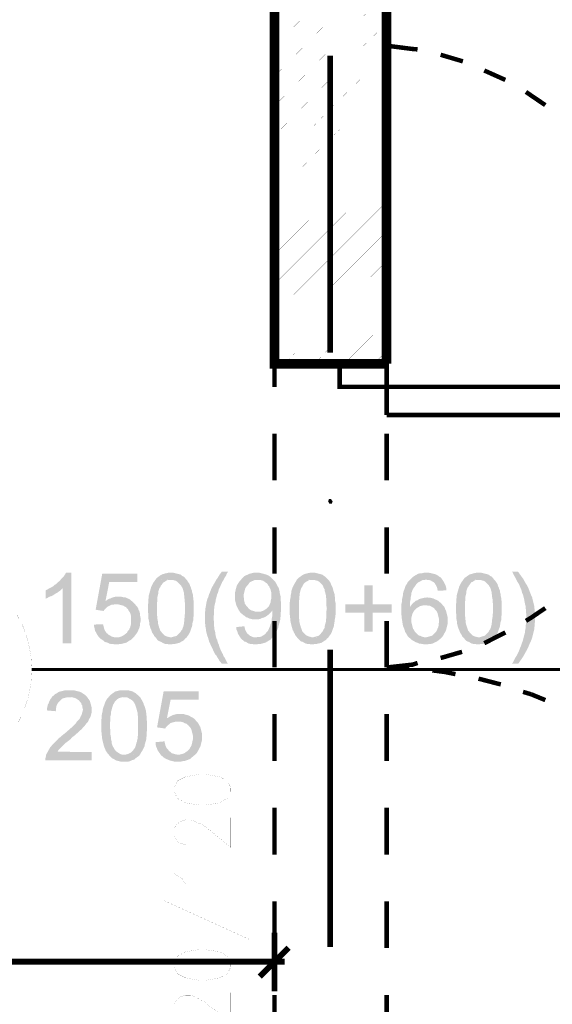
# Model space of a CAD drawing. Header units: millimetres. Extents: x -14047 to 49934, y -21523 to 14989.
# Tile 100 of 256: x 1142 to 1256, y 6544 to 6754. Entities that reach past the tile are written whole.
import ezdxf

# ---------------------------------------------------------------- set-up
doc = ezdxf.new("R2010")
doc.units = ezdxf.units.MM
doc.layers.add('H', color=7, linetype='Continuous')
doc.layers.add('P', color=7, linetype='Continuous')

msp = doc.modelspace()

# ---------------------------------------------------------------- hatches: boundary and pattern name
at = {"layer": 'H', "linetype": 'Continuous'}
for points in [[(1208.43, 6650.818), (1208.165, 6651.348), (1208.345, 6651.788), (1208.785, 6651.788), (1209.135, 6651.348), (1208.96, 6650.818)], [(1151.378, 6621.012), (1151.378, 6632.74), (1148.733, 6632.83), (1149.083, 6633.005), (1149.348, 6633.18), (1149.613, 6633.445), (1149.968, 6633.625), (1150.233, 6633.89), (1150.408, 6634.065), (1150.758, 6634.33), (1151.023, 6634.68), (1151.288, 6634.945), (1151.553, 6635.21), (1151.728, 6635.475), (1151.908, 6635.74), (1152.083, 6636.095), (1153.227, 6636.095), (1153.227, 6621.012)], [(1160.107, 6627.891), (1158.432, 6628.156), (1159.842, 6635.83), (1167.336, 6635.83), (1167.336, 6634.065), (1161.341, 6634.065), (1160.546, 6630.006), (1166.281, 6629.921), (1166.546, 6629.656), (1166.896, 6629.301), (1162.841, 6629.301), (1162.486, 6629.301), (1162.136, 6629.216), (1161.781, 6629.216), (1161.431, 6629.036), (1161.251, 6628.951), (1160.901, 6628.771), (1160.636, 6628.511), (1160.372, 6628.246), (1160.197, 6627.981)], [(1174.57, 6620.747), (1174.13, 6620.747), (1173.775, 6620.837), (1173.425, 6620.837), (1173.07, 6620.927), (1172.715, 6621.102), (1172.455, 6621.277), (1172.19, 6621.367), (1171.835, 6621.542), (1171.57, 6621.807), (1171.395, 6622.072), (1171.13, 6622.337), (1170.955, 6622.512), (1170.865, 6622.777), (1170.69, 6623.042), (1170.51, 6623.307), (1170.425, 6623.572), (1170.335, 6623.837), (1170.16, 6624.187), (1169.985, 6624.807), (1169.895, 6625.157), (1169.895, 6625.511), (1169.72, 6626.306), (1169.72, 6627.186), (1169.63, 6627.626), (1169.63, 6628.066), (1169.63, 6628.421), (1169.63, 6628.861), (1169.63, 6629.301), (1169.72, 6629.656), (1169.72, 6630.451), (1169.805, 6630.801), (1169.805, 6631.241), (1169.895, 6631.506), (1169.985, 6631.861), (1170.07, 6632.126), (1170.16, 6632.476), (1170.25, 6632.74), (1170.335, 6633.095), (1170.51, 6633.445), (1170.69, 6633.8), (1170.865, 6634.065), (1171.305, 6634.68), (1174.48, 6634.505), (1174.13, 6634.505), (1173.865, 6634.505), (1173.51, 6634.33), (1173.245, 6634.15), (1172.895, 6633.975), (1172.715, 6633.71), (1172.54, 6633.445), (1172.365, 6633.27), (1172.275, 6633.005), (1172.1, 6632.83), (1171.925, 6632.301), (1171.835, 6631.946), (1171.835, 6631.596), (1171.745, 6631.241), (1171.66, 6630.891), (1171.66, 6630.451), (1171.57, 6629.566), (1171.57, 6629.126), (1171.57, 6627.891), (1171.57, 6627.451), (1171.57, 6626.921), (1171.66, 6626.481), (1171.66, 6626.126), (1171.745, 6625.686), (1171.745, 6625.336), (1171.835, 6624.982), (1171.925, 6624.717), (1172.01, 6624.367), (1172.1, 6624.187), (1172.19, 6623.922), (1172.275, 6623.657), (1172.455, 6623.482), (1172.63, 6623.217), (1172.895, 6622.952), (1173.16, 6622.687), (1173.51, 6622.512), (1173.775, 6622.422), (1174.13, 6622.337), (1174.48, 6622.247), (1177.834, 6622.162), (1177.569, 6621.982), (1177.389, 6621.717), (1177.039, 6621.452), (1176.684, 6621.277), (1176.419, 6621.102), (1176.069, 6621.012), (1175.714, 6620.927), (1175.365, 6620.837), (1175.01, 6620.837)], [(1177.834, 6622.162), (1174.57, 6622.247), (1174.92, 6622.337), (1175.185, 6622.422), (1175.539, 6622.512), (1175.804, 6622.602), (1176.069, 6622.867), (1176.334, 6623.132), (1176.599, 6623.397), (1176.774, 6623.747), (1176.949, 6623.922), (1177.039, 6624.187), (1177.124, 6624.367), (1177.214, 6624.717), (1177.304, 6625.072), (1177.304, 6625.336), (1177.389, 6625.686), (1177.389, 6626.126), (1177.479, 6626.571), (1177.479, 6627.011), (1177.569, 6627.451), (1177.569, 6627.891), (1177.569, 6628.421), (1177.569, 6628.951), (1177.569, 6629.481), (1177.479, 6629.921), (1177.479, 6630.361), (1177.389, 6630.801), (1177.389, 6631.156), (1177.304, 6631.506), (1177.304, 6631.861), (1177.214, 6632.126), (1177.124, 6632.476), (1177.039, 6632.74), (1176.949, 6632.92), (1176.774, 6633.18), (1176.684, 6633.36), (1176.419, 6633.625), (1176.154, 6633.89), (1175.889, 6634.15), (1175.629, 6634.33), (1175.275, 6634.415), (1175.01, 6634.505), (1174.66, 6634.505), (1171.305, 6634.68), (1171.485, 6634.945), (1171.745, 6635.12), (1172.1, 6635.385), (1172.365, 6635.565), (1172.715, 6635.74), (1173.07, 6635.83), (1173.335, 6635.915), (1173.775, 6636.005), (1174.13, 6636.095), (1174.48, 6636.095), (1174.92, 6636.095), (1175.275, 6636.005), (1175.629, 6635.915), (1175.979, 6635.83), (1176.334, 6635.74), (1176.684, 6635.65), (1176.949, 6635.385), (1177.304, 6635.21), (1177.569, 6634.945), (1177.744, 6634.68), (1178.009, 6634.415), (1178.184, 6634.15), (1178.359, 6633.89), (1178.539, 6633.625), (1178.624, 6633.27), (1178.804, 6632.92), (1178.889, 6632.566), (1179.064, 6632.211), (1179.064, 6631.946), (1179.154, 6631.686), (1179.244, 6631.421), (1179.244, 6631.066), (1179.329, 6630.716), (1179.329, 6630.361), (1179.419, 6630.006), (1179.419, 6629.656), (1179.419, 6629.216), (1179.419, 6628.771), (1179.419, 6627.981), (1179.419, 6627.541), (1179.419, 6627.096), (1179.329, 6626.391), (1179.329, 6625.951), (1179.244, 6625.686), (1179.154, 6625.336), (1179.064, 6624.627), (1178.979, 6624.367), (1178.889, 6624.187), (1178.624, 6623.397), (1178.449, 6623.042), (1178.274, 6622.777)], [(1185.413, 6616.603), (1185.238, 6616.868), (1184.973, 6617.133), (1184.798, 6617.488), (1184.623, 6617.753), (1184.443, 6618.017), (1184.268, 6618.367), (1184.003, 6618.632), (1183.828, 6618.987), (1183.653, 6619.337), (1183.388, 6619.957), (1183.208, 6620.307), (1183.033, 6620.662), (1182.684, 6621.452), (1182.594, 6621.807), (1182.504, 6622.162), (1182.329, 6622.512), (1182.064, 6623.572), (1182.064, 6623.922), (1181.889, 6624.627), (1181.889, 6624.982), (1181.799, 6625.336), (1181.799, 6625.686), (1181.799, 6626.041), (1181.799, 6626.831), (1181.799, 6627.541), (1181.889, 6627.891), (1181.889, 6628.331), (1181.979, 6628.686), (1182.154, 6629.746), (1182.239, 6630.096), (1182.329, 6630.451), (1182.504, 6630.801), (1182.594, 6631.066), (1182.684, 6631.421), (1182.858, 6631.771), (1183.208, 6632.74), (1183.563, 6633.36), (1183.918, 6633.975), (1184.268, 6634.595), (1184.533, 6634.945), (1184.888, 6635.565), (1185.413, 6636.27), (1186.738, 6636.27), (1186.473, 6635.83), (1186.298, 6635.385), (1186.033, 6635.035), (1185.858, 6634.68), (1185.678, 6634.33), (1185.503, 6634.065), (1185.413, 6633.8), (1185.238, 6633.535), (1185.153, 6633.27), (1184.798, 6632.566), (1184.708, 6632.211), (1184.623, 6631.861), (1184.443, 6631.506), (1184.358, 6631.156), (1184.183, 6630.451), (1184.093, 6630.271), (1184.093, 6629.921), (1184.003, 6629.566), (1183.918, 6629.216), (1183.828, 6628.861), (1183.828, 6628.511), (1183.738, 6628.156), (1183.738, 6627.716), (1183.738, 6627.361), (1183.738, 6627.011), (1183.653, 6626.656), (1183.653, 6626.126), (1183.738, 6625.776), (1183.738, 6625.421), (1183.738, 6625.072), (1183.738, 6624.717), (1183.828, 6624.367), (1183.828, 6624.012), (1183.918, 6623.747), (1184.003, 6623.397), (1184.093, 6622.687), (1184.183, 6622.337), (1184.268, 6621.982), (1184.443, 6621.717), (1184.533, 6621.277), (1184.798, 6620.662), (1184.888, 6620.307), (1185.153, 6619.602), (1185.328, 6619.247), (1185.503, 6618.897), (1185.678, 6618.632), (1185.768, 6618.277), (1186.033, 6617.927), (1186.208, 6617.573), (1186.383, 6617.223), (1186.563, 6616.868), (1186.738, 6616.603)], [(1189.298, 6627.716), (1189.118, 6627.981), (1188.943, 6628.246), (1188.768, 6628.596), (1188.503, 6629.216), (1188.328, 6629.921), (1188.238, 6630.271), (1188.238, 6630.626), (1188.238, 6630.976), (1188.238, 6631.421), (1188.238, 6631.771), (1188.328, 6632.126), (1188.413, 6632.566), (1188.503, 6632.83), (1188.588, 6633.18), (1188.768, 6633.535), (1188.943, 6633.8), (1189.118, 6634.065), (1189.298, 6634.33), (1189.558, 6634.595), (1189.823, 6634.945), (1190.088, 6635.21), (1190.352, 6635.385), (1190.707, 6635.565), (1190.972, 6635.65), (1191.322, 6635.83), (1191.677, 6635.915), (1192.027, 6636.005), (1192.382, 6636.095), (1192.732, 6636.095), (1192.912, 6636.095), (1193.352, 6636.095), (1193.707, 6636.005), (1194.057, 6635.915), (1194.412, 6635.83), (1194.677, 6635.74), (1195.027, 6635.65), (1195.382, 6635.475), (1195.647, 6635.3), (1195.907, 6635.12), (1196.172, 6634.86), (1196.437, 6634.595), (1193.177, 6634.505), (1192.822, 6634.505), (1192.472, 6634.505), (1192.117, 6634.33), (1191.852, 6634.24), (1191.502, 6634.065), (1191.237, 6633.8), (1191.057, 6633.535), (1190.792, 6633.27), (1190.617, 6633.005), (1190.442, 6632.74), (1190.352, 6632.391), (1190.268, 6632.036), (1190.088, 6631.331), (1190.088, 6630.976), (1190.178, 6630.536), (1190.178, 6630.186), (1190.268, 6629.831), (1190.352, 6629.481), (1190.532, 6629.216), (1190.707, 6628.951), (1190.972, 6628.686), (1191.237, 6628.331), (1191.502, 6628.156), (1191.852, 6627.981), (1192.207, 6627.891), (1192.472, 6627.801), (1192.822, 6627.716), (1193.087, 6627.716)], [(1204.906, 6620.747), (1204.461, 6620.747), (1204.111, 6620.837), (1203.756, 6620.837), (1203.406, 6620.927), (1203.051, 6621.102), (1202.786, 6621.277), (1202.436, 6621.367), (1202.171, 6621.542), (1201.906, 6621.807), (1201.641, 6622.072), (1201.466, 6622.337), (1201.286, 6622.512), (1201.111, 6622.777), (1201.026, 6623.042), (1200.846, 6623.307), (1200.761, 6623.572), (1200.581, 6623.837), (1200.496, 6624.187), (1200.316, 6624.807), (1200.231, 6625.157), (1200.141, 6625.511), (1200.056, 6626.306), (1199.966, 6627.186), (1199.966, 6627.626), (1199.966, 6628.066), (1199.966, 6628.421), (1199.966, 6628.861), (1199.966, 6629.301), (1199.966, 6629.656), (1200.056, 6630.451), (1200.141, 6630.801), (1200.141, 6631.241), (1200.231, 6631.506), (1200.316, 6631.861), (1200.316, 6632.126), (1200.406, 6632.476), (1200.496, 6632.74), (1200.671, 6633.095), (1200.846, 6633.445), (1201.026, 6633.8), (1201.201, 6634.065), (1201.551, 6634.68), (1204.816, 6634.505), (1204.461, 6634.505), (1204.111, 6634.505), (1203.846, 6634.33), (1203.491, 6634.15), (1203.231, 6633.975), (1202.966, 6633.71), (1202.786, 6633.445), (1202.701, 6633.27), (1202.611, 6633.005), (1202.436, 6632.83), (1202.256, 6632.301), (1202.171, 6631.946), (1202.081, 6631.596), (1202.081, 6631.241), (1201.996, 6630.891), (1201.996, 6630.451), (1201.906, 6629.566), (1201.906, 6629.126), (1201.906, 6627.891), (1201.906, 6627.451), (1201.906, 6626.921), (1201.906, 6626.481), (1201.996, 6626.126), (1201.996, 6625.686), (1202.081, 6625.336), (1202.171, 6624.982), (1202.256, 6624.717), (1202.346, 6624.367), (1202.436, 6624.187), (1202.521, 6623.922), (1202.611, 6623.657), (1202.701, 6623.482), (1202.966, 6623.217), (1203.231, 6622.952), (1203.491, 6622.687), (1203.846, 6622.512), (1204.111, 6622.422), (1204.461, 6622.337), (1204.726, 6622.247), (1208.165, 6622.162), (1207.9, 6621.982), (1207.725, 6621.717), (1207.285, 6621.452), (1207.02, 6621.277), (1206.755, 6621.102), (1206.405, 6621.012), (1206.05, 6620.927), (1205.695, 6620.837), (1205.345, 6620.837)], [(1208.165, 6622.162), (1204.906, 6622.247), (1205.17, 6622.337), (1205.52, 6622.422), (1205.875, 6622.512), (1206.14, 6622.602), (1206.405, 6622.867), (1206.665, 6623.132), (1206.93, 6623.397), (1207.11, 6623.747), (1207.195, 6623.922), (1207.375, 6624.187), (1207.46, 6624.367), (1207.46, 6624.717), (1207.55, 6625.072), (1207.635, 6625.336), (1207.725, 6625.686), (1207.725, 6626.126), (1207.815, 6626.571), (1207.815, 6627.011), (1207.815, 6627.451), (1207.815, 6627.891), (1207.9, 6628.421), (1207.815, 6628.951), (1207.815, 6629.481), (1207.815, 6629.921), (1207.815, 6630.361), (1207.725, 6630.801), (1207.725, 6631.156), (1207.635, 6631.506), (1207.55, 6631.861), (1207.46, 6632.126), (1207.46, 6632.476), (1207.285, 6632.74), (1207.195, 6632.92), (1207.11, 6633.18), (1207.02, 6633.36), (1206.755, 6633.625), (1206.49, 6633.89), (1206.225, 6634.15), (1205.96, 6634.33), (1205.61, 6634.415), (1205.255, 6634.505), (1204.991, 6634.505), (1201.551, 6634.68), (1201.816, 6634.945), (1202.081, 6635.12), (1202.436, 6635.385), (1202.701, 6635.565), (1203.051, 6635.74), (1203.316, 6635.83), (1203.671, 6635.915), (1204.021, 6636.005), (1204.461, 6636.095), (1204.816, 6636.095), (1205.255, 6636.095), (1205.61, 6636.005), (1205.96, 6635.915), (1206.315, 6635.83), (1206.665, 6635.74), (1206.93, 6635.65), (1207.285, 6635.385), (1207.55, 6635.21), (1207.815, 6634.945), (1208.08, 6634.68), (1208.345, 6634.415), (1208.52, 6634.15), (1208.695, 6633.89), (1208.785, 6633.625), (1208.96, 6633.27), (1209.135, 6632.92), (1209.225, 6632.566), (1209.315, 6632.211), (1209.4, 6631.946), (1209.49, 6631.686), (1209.58, 6631.421), (1209.58, 6631.066), (1209.665, 6630.716), (1209.665, 6630.361), (1209.665, 6630.006), (1209.755, 6629.656), (1209.755, 6629.216), (1209.755, 6628.771), (1209.755, 6627.981), (1209.755, 6627.541), (1209.755, 6627.096), (1209.665, 6626.391), (1209.58, 6625.951), (1209.58, 6625.686), (1209.49, 6625.336), (1209.4, 6624.627), (1209.315, 6624.367), (1209.225, 6624.187), (1208.96, 6623.397), (1208.785, 6623.042), (1208.605, 6622.777)], [(1225.538, 6622.162), (1225.273, 6622.422), (1225.098, 6622.687), (1225.008, 6622.867), (1224.833, 6623.132), (1224.658, 6623.397), (1224.568, 6623.747), (1224.478, 6624.012), (1224.218, 6624.627), (1224.128, 6624.982), (1224.038, 6625.686), (1223.953, 6626.126), (1223.863, 6627.011), (1223.863, 6627.451), (1223.863, 6628.511), (1223.863, 6628.951), (1223.863, 6629.391), (1223.953, 6629.831), (1223.953, 6630.186), (1224.038, 6630.626), (1224.128, 6630.976), (1224.218, 6631.686), (1224.303, 6632.036), (1224.568, 6632.74), (1224.743, 6633.27), (1224.923, 6633.535), (1225.098, 6633.8), (1225.188, 6634.065), (1225.363, 6634.24), (1225.713, 6634.595), (1225.978, 6634.86), (1226.243, 6635.12), (1226.508, 6635.3), (1226.773, 6635.475), (1227.128, 6635.65), (1227.393, 6635.83), (1227.742, 6635.915), (1228.097, 6635.915), (1228.447, 6636.005), (1228.802, 6636.095), (1229.152, 6636.095), (1229.597, 6636.095), (1230.037, 6636.005), (1230.387, 6635.915), (1230.742, 6635.83), (1231.092, 6635.74), (1231.357, 6635.65), (1231.622, 6635.475), (1231.977, 6635.21), (1232.152, 6635.12), (1232.417, 6634.86), (1232.592, 6634.595), (1229.152, 6634.595), (1228.712, 6634.505), (1228.362, 6634.505), (1228.097, 6634.33), (1227.742, 6634.15), (1227.567, 6634.065), (1227.303, 6633.89), (1227.038, 6633.625), (1226.863, 6633.36), (1226.683, 6633.095), (1226.423, 6632.74), (1226.243, 6632.391), (1226.068, 6631.946), (1225.978, 6631.686), (1225.978, 6631.421), (1225.893, 6631.066), (1225.803, 6630.716), (1225.803, 6630.361), (1225.713, 6629.921), (1225.713, 6629.481), (1225.713, 6629.036), (1225.713, 6628.771), (1227.303, 6628.596), (1227.038, 6628.421), (1226.863, 6628.246), (1226.598, 6627.981), (1226.423, 6627.716), (1226.243, 6627.361), (1226.158, 6627.096), (1226.068, 6626.746), (1225.978, 6626.391), (1225.978, 6625.951), (1225.978, 6625.511), (1226.068, 6625.157), (1226.158, 6624.807), (1226.243, 6624.452), (1226.333, 6624.102), (1226.598, 6623.747), (1226.773, 6623.397), (1227.038, 6623.132), (1227.303, 6622.867), (1227.477, 6622.687), (1227.832, 6622.602), (1228.182, 6622.422), (1228.537, 6622.337), (1228.887, 6622.247), (1229.067, 6622.247)], [(1240.441, 6620.747), (1240.001, 6620.747), (1239.646, 6620.837), (1239.296, 6620.837), (1238.941, 6620.927), (1238.591, 6621.102), (1238.326, 6621.277), (1238.061, 6621.367), (1237.706, 6621.542), (1237.441, 6621.807), (1237.266, 6622.072), (1237.001, 6622.337), (1236.826, 6622.512), (1236.736, 6622.777), (1236.561, 6623.042), (1236.386, 6623.307), (1236.296, 6623.572), (1236.206, 6623.837), (1236.031, 6624.187), (1235.856, 6624.807), (1235.766, 6625.157), (1235.766, 6625.511), (1235.591, 6626.306), (1235.591, 6627.186), (1235.501, 6627.626), (1235.501, 6628.066), (1235.501, 6628.421), (1235.501, 6628.861), (1235.501, 6629.301), (1235.591, 6629.656), (1235.591, 6630.451), (1235.681, 6630.801), (1235.681, 6631.241), (1235.766, 6631.506), (1235.856, 6631.861), (1235.946, 6632.126), (1236.031, 6632.476), (1236.121, 6632.74), (1236.206, 6633.095), (1236.386, 6633.445), (1236.561, 6633.8), (1236.736, 6634.065), (1237.176, 6634.68), (1240.351, 6634.505), (1240.001, 6634.505), (1239.736, 6634.505), (1239.381, 6634.33), (1239.121, 6634.15), (1238.766, 6633.975), (1238.591, 6633.71), (1238.411, 6633.445), (1238.236, 6633.27), (1238.151, 6633.005), (1237.971, 6632.83), (1237.796, 6632.301), (1237.706, 6631.946), (1237.706, 6631.596), (1237.621, 6631.241), (1237.531, 6630.891), (1237.531, 6630.451), (1237.441, 6629.566), (1237.441, 6629.126), (1237.441, 6627.891), (1237.441, 6627.451), (1237.441, 6626.921), (1237.531, 6626.481), (1237.531, 6626.126), (1237.621, 6625.686), (1237.621, 6625.336), (1237.706, 6624.982), (1237.796, 6624.717), (1237.886, 6624.367), (1237.971, 6624.187), (1238.061, 6623.922), (1238.151, 6623.657), (1238.326, 6623.482), (1238.501, 6623.217), (1238.766, 6622.952), (1239.031, 6622.687), (1239.381, 6622.512), (1239.646, 6622.422), (1240.001, 6622.337), (1240.351, 6622.247), (1243.705, 6622.162), (1243.44, 6621.982), (1243.265, 6621.717), (1242.91, 6621.452), (1242.555, 6621.277), (1242.296, 6621.102), (1241.941, 6621.012), (1241.586, 6620.927), (1241.236, 6620.837), (1240.881, 6620.837)], [(1243.705, 6622.162), (1240.441, 6622.247), (1240.796, 6622.337), (1241.061, 6622.422), (1241.411, 6622.512), (1241.676, 6622.602), (1241.941, 6622.867), (1242.206, 6623.132), (1242.47, 6623.397), (1242.645, 6623.747), (1242.82, 6623.922), (1242.91, 6624.187), (1243, 6624.367), (1243.085, 6624.717), (1243.175, 6625.072), (1243.175, 6625.336), (1243.265, 6625.686), (1243.265, 6626.126), (1243.35, 6626.571), (1243.35, 6627.011), (1243.44, 6627.451), (1243.44, 6627.891), (1243.44, 6628.421), (1243.44, 6628.951), (1243.44, 6629.481), (1243.35, 6629.921), (1243.35, 6630.361), (1243.265, 6630.801), (1243.265, 6631.156), (1243.175, 6631.506), (1243.175, 6631.861), (1243.085, 6632.126), (1243, 6632.476), (1242.91, 6632.74), (1242.82, 6632.92), (1242.645, 6633.18), (1242.555, 6633.36), (1242.296, 6633.625), (1242.031, 6633.89), (1241.766, 6634.15), (1241.501, 6634.33), (1241.146, 6634.415), (1240.881, 6634.505), (1240.531, 6634.505), (1237.176, 6634.68), (1237.356, 6634.945), (1237.621, 6635.12), (1237.971, 6635.385), (1238.236, 6635.565), (1238.591, 6635.74), (1238.941, 6635.83), (1239.206, 6635.915), (1239.646, 6636.005), (1240.001, 6636.095), (1240.351, 6636.095), (1240.796, 6636.095), (1241.146, 6636.005), (1241.501, 6635.915), (1241.851, 6635.83), (1242.206, 6635.74), (1242.555, 6635.65), (1242.82, 6635.385), (1243.175, 6635.21), (1243.44, 6634.945), (1243.615, 6634.68), (1243.88, 6634.415), (1244.055, 6634.15), (1244.235, 6633.89), (1244.41, 6633.625), (1244.5, 6633.27), (1244.675, 6632.92), (1244.76, 6632.566), (1244.94, 6632.211), (1244.94, 6631.946), (1245.025, 6631.686), (1245.115, 6631.421), (1245.115, 6631.066), (1245.205, 6630.716), (1245.205, 6630.361), (1245.29, 6630.006), (1245.29, 6629.656), (1245.29, 6629.216), (1245.29, 6628.771), (1245.29, 6627.981), (1245.29, 6627.541), (1245.29, 6627.096), (1245.205, 6626.391), (1245.205, 6625.951), (1245.115, 6625.686), (1245.025, 6625.336), (1244.94, 6624.627), (1244.85, 6624.367), (1244.76, 6624.187), (1244.5, 6623.397), (1244.32, 6623.042), (1244.145, 6622.777)], [(1247.495, 6616.603), (1247.76, 6616.958), (1247.935, 6617.308), (1248.29, 6618.017), (1248.465, 6618.277), (1248.645, 6618.632), (1248.82, 6618.987), (1248.995, 6619.337), (1249.26, 6620.042), (1249.435, 6620.397), (1249.615, 6621.012), (1249.789, 6621.367), (1249.874, 6621.717), (1249.964, 6622.072), (1250.054, 6622.422), (1250.139, 6622.777), (1250.229, 6623.042), (1250.319, 6623.482), (1250.319, 6623.747), (1250.404, 6624.102), (1250.404, 6624.452), (1250.494, 6625.157), (1250.584, 6625.511), (1250.584, 6625.776), (1250.584, 6626.831), (1250.584, 6627.186), (1250.494, 6627.541), (1250.494, 6627.891), (1250.494, 6628.246), (1250.404, 6628.596), (1250.404, 6629.036), (1250.319, 6629.301), (1250.229, 6629.746), (1250.139, 6630.096), (1250.139, 6630.271), (1250.054, 6630.626), (1249.964, 6630.976), (1249.874, 6631.331), (1249.7, 6631.686), (1249.615, 6632.036), (1249.525, 6632.391), (1249.35, 6632.74), (1249.26, 6633.005), (1249.085, 6633.445), (1248.995, 6633.625), (1248.82, 6633.89), (1248.645, 6634.15), (1248.465, 6634.505), (1248.29, 6634.86), (1248.115, 6635.21), (1247.85, 6635.65), (1247.675, 6636.095), (1247.495, 6636.27), (1248.82, 6636.27), (1249.26, 6635.65), (1249.964, 6634.68), (1250.139, 6634.33), (1250.319, 6634.065), (1250.494, 6633.71), (1250.669, 6633.445), (1250.849, 6633.095), (1251.024, 6632.74), (1251.374, 6631.861), (1251.639, 6631.156), (1251.819, 6630.801), (1251.904, 6630.451), (1251.994, 6630.096), (1252.169, 6629.391), (1252.259, 6629.036), (1252.259, 6628.686), (1252.344, 6628.331), (1252.344, 6627.891), (1252.434, 6627.541), (1252.434, 6627.186), (1252.434, 6626.831), (1252.434, 6626.481), (1252.434, 6626.126), (1252.434, 6625.686), (1252.344, 6624.982), (1252.344, 6624.627), (1252.259, 6624.277), (1252.259, 6623.922), (1252.169, 6623.572), (1251.904, 6622.512), (1251.819, 6622.162), (1251.554, 6621.452), (1251.374, 6621.102), (1250.934, 6620.042), (1250.759, 6619.692), (1250.584, 6619.337), (1250.404, 6619.072), (1250.229, 6618.722), (1250.054, 6618.457), (1249.874, 6618.102), (1249.7, 6617.838), (1249.525, 6617.573), (1249.26, 6617.223), (1249.085, 6616.958), (1248.905, 6616.693), (1248.82, 6616.603)], [(1147.763, 6630.536), (1147.763, 6632.301), (1148.113, 6632.476), (1148.378, 6632.656), (1148.733, 6632.83), (1151.378, 6632.74), (1151.203, 6632.566), (1150.938, 6632.301), (1150.673, 6632.126), (1150.318, 6631.861), (1149.968, 6631.686), (1149.703, 6631.506), (1149.348, 6631.241), (1148.998, 6631.066), (1148.643, 6630.976), (1148.288, 6630.801), (1148.028, 6630.626)], [(1192.732, 6620.747), (1192.292, 6620.747), (1191.942, 6620.837), (1191.587, 6620.837), (1191.237, 6620.927), (1190.882, 6621.102), (1190.617, 6621.277), (1190.268, 6621.367), (1190.003, 6621.632), (1189.823, 6621.717), (1189.558, 6621.982), (1189.383, 6622.247), (1192.732, 6622.247), (1193.177, 6622.337), (1193.527, 6622.337), (1193.882, 6622.422), (1194.147, 6622.602), (1194.587, 6622.867), (1194.852, 6623.132), (1195.027, 6623.397), (1195.292, 6623.657), (1195.467, 6624.012), (1195.557, 6624.277), (1195.732, 6624.627), (1195.822, 6624.982), (1195.997, 6625.421), (1196.087, 6625.776), (1196.087, 6626.126), (1196.172, 6626.571), (1196.262, 6626.921), (1196.262, 6627.626), (1196.262, 6628.066), (1194.762, 6628.246), (1195.027, 6628.421), (1195.202, 6628.596), (1195.467, 6628.861), (1195.647, 6629.216), (1195.732, 6629.481), (1195.907, 6629.746), (1195.907, 6630.096), (1195.997, 6630.536), (1195.997, 6630.891), (1195.997, 6631.506), (1195.997, 6631.861), (1195.907, 6632.301), (1195.822, 6632.566), (1195.647, 6632.92), (1195.557, 6633.18), (1195.292, 6633.445), (1195.202, 6633.625), (1194.937, 6633.89), (1194.677, 6634.065), (1194.322, 6634.33), (1194.057, 6634.415), (1193.707, 6634.505), (1193.352, 6634.505), (1193.177, 6634.505), (1196.437, 6634.595), (1196.702, 6634.33), (1196.882, 6634.065), (1197.057, 6633.8), (1197.407, 6633.095), (1197.587, 6632.83), (1197.672, 6632.566), (1197.761, 6632.211), (1197.851, 6631.596), (1197.936, 6631.241), (1198.026, 6630.891), (1198.026, 6630.451), (1198.026, 6630.096), (1198.111, 6629.656), (1198.111, 6629.216), (1198.111, 6628.861), (1198.111, 6628.331), (1198.111, 6627.981), (1198.026, 6627.541), (1198.026, 6626.746), (1197.936, 6626.391), (1197.936, 6626.041), (1197.851, 6625.686), (1197.761, 6625.336), (1197.672, 6625.072), (1197.587, 6624.717), (1197.497, 6624.452), (1197.497, 6624.277), (1197.322, 6623.922), (1197.142, 6623.482), (1196.967, 6623.217), (1196.792, 6622.867), (1196.617, 6622.602), (1196.352, 6622.337), (1196.087, 6622.072), (1195.907, 6621.807), (1195.647, 6621.632), (1195.292, 6621.452), (1195.027, 6621.277), (1194.677, 6621.102), (1194.322, 6621.012), (1194.057, 6620.927), (1193.707, 6620.837), (1193.262, 6620.837), (1192.912, 6620.747)], [(1215.929, 6623.482), (1215.929, 6627.541), (1211.87, 6627.541), (1211.87, 6629.301), (1215.929, 6629.301), (1215.929, 6633.36), (1217.689, 6633.36), (1217.689, 6629.301), (1221.748, 6629.301), (1221.748, 6627.541), (1217.689, 6627.541), (1217.689, 6623.482)], [(1231.622, 6632.211), (1231.537, 6632.656), (1231.447, 6633.005), (1231.272, 6633.36), (1231.092, 6633.625), (1231.007, 6633.8), (1230.742, 6634.065), (1230.387, 6634.24), (1230.122, 6634.415), (1229.772, 6634.505), (1229.417, 6634.505), (1229.152, 6634.595), (1232.592, 6634.595), (1232.772, 6634.33), (1232.947, 6634.065), (1233.122, 6633.71), (1233.297, 6633.36), (1233.387, 6633.005), (1233.477, 6632.656), (1233.477, 6632.301)], [(1166.281, 6629.921), (1160.546, 6630.006), (1160.811, 6630.186), (1161.166, 6630.451), (1161.516, 6630.536), (1161.871, 6630.716), (1162.136, 6630.801), (1162.486, 6630.891), (1162.841, 6630.976), (1163.191, 6630.976), (1163.721, 6630.976), (1164.076, 6630.891), (1164.426, 6630.801), (1164.781, 6630.801), (1165.136, 6630.626), (1165.396, 6630.536), (1165.751, 6630.361), (1166.016, 6630.096)], [(1227.303, 6628.596), (1225.713, 6628.771), (1225.893, 6629.036), (1226.158, 6629.391), (1226.423, 6629.656), (1226.683, 6629.831), (1226.948, 6630.096), (1227.303, 6630.186), (1227.652, 6630.451), (1228.007, 6630.536), (1228.362, 6630.626), (1228.712, 6630.716), (1229.067, 6630.716), (1229.332, 6630.801), (1229.682, 6630.716), (1230.037, 6630.716), (1230.387, 6630.626), (1230.742, 6630.536), (1231.092, 6630.361), (1231.357, 6630.271), (1231.712, 6630.096), (1231.977, 6629.831), (1232.242, 6629.656), (1232.507, 6629.391), (1232.682, 6629.126), (1228.977, 6629.126), (1228.627, 6629.126), (1228.272, 6629.036), (1227.917, 6628.951), (1227.567, 6628.771)], [(1162.931, 6620.747), (1162.486, 6620.747), (1162.136, 6620.837), (1161.696, 6620.837), (1161.341, 6620.927), (1161.076, 6621.102), (1160.726, 6621.192), (1160.372, 6621.277), (1160.107, 6621.542), (1159.842, 6621.717), (1159.577, 6621.897), (1159.312, 6622.162), (1162.931, 6622.247), (1163.281, 6622.247), (1163.636, 6622.337), (1163.901, 6622.422), (1164.251, 6622.602), (1164.516, 6622.777), (1164.871, 6623.042), (1165.136, 6623.217), (1165.311, 6623.572), (1165.576, 6623.837), (1165.661, 6624.102), (1165.841, 6624.452), (1165.926, 6624.807), (1166.016, 6625.157), (1166.016, 6625.511), (1166.016, 6625.951), (1166.016, 6626.391), (1166.016, 6626.746), (1165.926, 6627.096), (1165.841, 6627.451), (1165.661, 6627.716), (1165.486, 6627.981), (1165.311, 6628.331), (1165.136, 6628.421), (1164.956, 6628.686), (1164.606, 6628.861), (1164.341, 6629.036), (1163.986, 6629.126), (1163.636, 6629.216), (1163.281, 6629.301), (1162.931, 6629.301), (1166.896, 6629.301), (1167.076, 6629.036), (1167.336, 6628.771), (1167.516, 6628.511), (1167.601, 6628.156), (1167.781, 6627.891), (1167.866, 6627.541), (1167.956, 6627.186), (1167.956, 6626.831), (1168.045, 6626.391), (1168.045, 6625.686), (1167.956, 6625.336), (1167.956, 6624.982), (1167.866, 6624.627), (1167.781, 6624.277), (1167.601, 6623.922), (1167.516, 6623.657), (1167.336, 6623.307), (1167.161, 6623.042), (1166.896, 6622.687), (1166.631, 6622.337), (1166.366, 6622.072), (1166.106, 6621.807), (1165.841, 6621.632), (1165.486, 6621.452), (1165.221, 6621.277), (1164.956, 6621.102), (1164.251, 6620.927), (1163.901, 6620.837), (1163.546, 6620.837), (1163.191, 6620.747)], [(1229.067, 6620.747), (1228.712, 6620.747), (1228.362, 6620.837), (1227.652, 6620.927), (1227.303, 6621.102), (1226.948, 6621.192), (1226.683, 6621.367), (1226.333, 6621.542), (1226.068, 6621.717), (1225.803, 6621.982), (1225.538, 6622.162), (1229.067, 6622.247), (1229.417, 6622.337), (1229.772, 6622.422), (1230.037, 6622.512), (1230.387, 6622.602), (1230.652, 6622.867), (1230.917, 6623.132), (1231.272, 6623.482), (1231.447, 6623.747), (1231.537, 6624.012), (1231.712, 6624.367), (1231.802, 6624.717), (1231.802, 6625.072), (1231.887, 6625.511), (1231.887, 6626.216), (1231.802, 6626.571), (1231.712, 6626.921), (1231.622, 6627.276), (1231.537, 6627.541), (1231.357, 6627.891), (1231.092, 6628.156), (1230.827, 6628.511), (1230.477, 6628.686), (1230.212, 6628.861), (1229.857, 6629.036), (1229.507, 6629.036), (1229.152, 6629.126), (1228.977, 6629.126), (1232.682, 6629.126), (1232.947, 6628.861), (1233.122, 6628.596), (1233.212, 6628.246), (1233.387, 6627.981), (1233.477, 6627.626), (1233.652, 6626.921), (1233.742, 6626.571), (1233.742, 6626.126), (1233.742, 6625.511), (1233.742, 6625.157), (1233.652, 6624.807), (1233.477, 6624.102), (1233.387, 6623.747), (1233.212, 6623.397), (1232.947, 6622.952), (1232.772, 6622.602), (1232.592, 6622.337), (1232.327, 6622.072), (1231.802, 6621.632), (1231.447, 6621.367), (1231.182, 6621.277), (1230.827, 6621.102), (1230.477, 6620.927), (1230.122, 6620.837), (1229.772, 6620.837), (1229.417, 6620.747)], [(1192.647, 6626.126), (1192.292, 6626.126), (1191.942, 6626.126), (1191.587, 6626.216), (1191.237, 6626.306), (1190.972, 6626.481), (1190.617, 6626.571), (1190.352, 6626.831), (1190.003, 6627.011), (1189.738, 6627.276), (1189.473, 6627.451), (1189.298, 6627.716), (1193.087, 6627.716), (1193.527, 6627.716), (1193.882, 6627.801), (1194.147, 6627.891), (1194.497, 6628.066), (1194.762, 6628.246), (1196.262, 6628.066), (1196.087, 6627.801), (1195.822, 6627.541), (1195.557, 6627.276), (1195.292, 6627.011), (1195.027, 6626.831), (1194.762, 6626.656), (1194.412, 6626.481), (1194.057, 6626.391), (1193.707, 6626.216), (1193.352, 6626.126), (1192.997, 6626.126)], [(1159.312, 6622.162), (1159.047, 6622.422), (1158.872, 6622.687), (1158.697, 6622.952), (1158.522, 6623.307), (1158.342, 6623.572), (1158.257, 6623.922), (1158.167, 6624.367), (1158.077, 6624.717), (1158.077, 6624.982), (1160.017, 6625.072), (1160.107, 6624.717), (1160.197, 6624.367), (1160.282, 6624.012), (1160.462, 6623.657), (1160.636, 6623.397), (1160.811, 6623.132), (1160.986, 6623.042), (1161.251, 6622.777), (1161.606, 6622.602), (1161.871, 6622.422), (1162.221, 6622.337), (1162.576, 6622.247), (1162.931, 6622.247)], [(1189.383, 6622.247), (1189.208, 6622.512), (1189.033, 6622.777), (1188.853, 6623.132), (1188.768, 6623.482), (1188.588, 6623.837), (1188.503, 6624.187), (1188.503, 6624.452), (1190.268, 6624.627), (1190.352, 6624.187), (1190.442, 6623.837), (1190.617, 6623.482), (1190.792, 6623.217), (1190.972, 6622.952), (1191.147, 6622.867), (1191.412, 6622.602), (1191.677, 6622.512), (1192.027, 6622.337), (1192.382, 6622.247), (1192.732, 6622.247)], [(1147.673, 6595.97), (1147.673, 6596.32), (1147.763, 6596.675), (1147.848, 6597.025), (1147.848, 6597.205), (1148.028, 6597.555), (1148.203, 6597.82), (1148.378, 6598.175), (1148.553, 6598.44), (1148.733, 6598.79), (1148.998, 6599.055), (1149.083, 6599.23), (1149.263, 6599.41), (1149.523, 6599.675), (1150.233, 6600.38), (1150.493, 6600.645), (1150.848, 6600.91), (1151.113, 6601.175), (1151.463, 6601.435), (1151.908, 6601.79), (1152.613, 6602.405), (1152.878, 6602.67), (1153.227, 6602.935), (1153.492, 6603.199), (1153.757, 6603.464), (1154.022, 6603.729), (1154.197, 6603.904), (1154.377, 6604.169), (1154.552, 6604.349), (1154.727, 6604.524), (1155.082, 6604.964), (1155.257, 6605.404), (1155.432, 6605.669), (1155.522, 6606.024), (1155.612, 6606.374), (1155.697, 6606.639), (1155.697, 6606.904), (1155.612, 6607.259), (1155.612, 6607.609), (1155.432, 6607.874), (1155.347, 6608.229), (1155.082, 6608.494), (1154.902, 6608.754), (1154.637, 6608.934), (1154.377, 6609.109), (1154.022, 6609.284), (1153.667, 6609.374), (1153.317, 6609.464), (1152.963, 6609.464), (1156.582, 6609.549), (1156.757, 6609.284), (1157.022, 6608.934), (1157.197, 6608.669), (1157.287, 6608.314), (1157.372, 6608.049), (1157.462, 6607.699), (1157.552, 6607.344), (1157.552, 6606.994), (1157.552, 6606.464), (1157.552, 6606.109), (1157.372, 6605.404), (1157.197, 6605.054), (1157.022, 6604.789), (1156.932, 6604.524), (1156.757, 6604.169), (1156.492, 6603.904), (1156.227, 6603.554), (1155.962, 6603.199), (1155.787, 6603.024), (1155.612, 6602.85), (1155.432, 6602.585), (1155.167, 6602.405), (1154.902, 6602.145), (1154.637, 6601.88), (1154.377, 6601.7), (1154.022, 6601.35), (1153.667, 6601.085), (1153.317, 6600.82), (1153.142, 6600.555), (1152.698, 6600.2), (1152.348, 6599.94), (1151.993, 6599.675), (1151.728, 6599.41), (1151.463, 6599.145), (1151.288, 6598.97), (1151.113, 6598.79), (1150.758, 6598.44), (1150.493, 6598.175), (1150.318, 6597.82), (1157.552, 6597.735), (1157.552, 6595.97)], [(1149.878, 6606.464), (1148.028, 6606.639), (1148.028, 6607.079), (1148.113, 6607.434), (1148.203, 6607.874), (1148.378, 6608.139), (1148.468, 6608.494), (1148.643, 6608.844), (1148.818, 6609.109), (1148.998, 6609.374), (1149.173, 6609.639), (1149.438, 6609.814), (1149.703, 6610.079), (1150.318, 6610.433), (1150.583, 6610.608), (1150.938, 6610.698), (1151.288, 6610.783), (1151.643, 6610.873), (1151.993, 6610.958), (1152.438, 6610.958), (1152.788, 6610.958), (1153.317, 6610.958), (1153.667, 6610.958), (1154.022, 6610.873), (1154.462, 6610.783), (1154.727, 6610.698), (1155.082, 6610.608), (1155.432, 6610.433), (1155.962, 6610.079), (1156.227, 6609.904), (1156.582, 6609.549), (1152.878, 6609.464), (1152.438, 6609.464), (1152.083, 6609.374), (1151.728, 6609.284), (1151.378, 6609.199), (1151.113, 6609.019), (1150.848, 6608.754), (1150.493, 6608.404), (1150.318, 6608.139), (1150.143, 6607.874), (1150.053, 6607.524), (1149.968, 6607.169), (1149.968, 6606.729)], [(1164.516, 6595.705), (1164.161, 6595.705), (1163.811, 6595.705), (1163.456, 6595.795), (1163.106, 6595.88), (1162.751, 6595.97), (1162.486, 6596.145), (1162.136, 6596.32), (1161.871, 6596.5), (1161.606, 6596.765), (1161.341, 6597.025), (1161.166, 6597.29), (1160.986, 6597.47), (1160.811, 6597.735), (1160.636, 6597.91), (1160.546, 6598.175), (1160.462, 6598.44), (1160.282, 6598.79), (1160.197, 6599.055), (1160.017, 6599.76), (1159.932, 6600.115), (1159.842, 6600.465), (1159.757, 6601.26), (1159.667, 6602.145), (1159.667, 6602.585), (1159.667, 6603.024), (1159.667, 6603.289), (1159.667, 6603.729), (1159.667, 6604.169), (1159.667, 6604.609), (1159.757, 6605.404), (1159.757, 6605.759), (1159.842, 6606.109), (1159.932, 6606.464), (1159.932, 6606.729), (1160.017, 6607.079), (1160.107, 6607.344), (1160.197, 6607.609), (1160.372, 6608.049), (1160.462, 6608.314), (1160.636, 6608.669), (1160.811, 6609.019), (1161.251, 6609.549), (1164.516, 6609.464), (1164.161, 6609.464), (1163.811, 6609.374), (1163.456, 6609.284), (1163.191, 6609.109), (1162.931, 6608.934), (1162.666, 6608.669), (1162.486, 6608.404), (1162.401, 6608.229), (1162.221, 6607.964), (1162.136, 6607.699), (1161.961, 6607.169), (1161.871, 6606.814), (1161.781, 6606.549), (1161.696, 6606.199), (1161.696, 6605.759), (1161.606, 6605.404), (1161.606, 6604.524), (1161.516, 6604.084), (1161.516, 6602.85), (1161.606, 6602.32), (1161.606, 6601.88), (1161.606, 6601.435), (1161.696, 6600.995), (1161.696, 6600.645), (1161.781, 6600.29), (1161.871, 6599.94), (1161.871, 6599.585), (1161.961, 6599.32), (1162.046, 6599.055), (1162.221, 6598.79), (1162.311, 6598.615), (1162.401, 6598.44), (1162.666, 6598.085), (1162.931, 6597.82), (1163.191, 6597.645), (1163.456, 6597.47), (1163.811, 6597.29), (1164.076, 6597.205), (1164.426, 6597.205), (1167.866, 6597.115), (1167.601, 6596.85), (1167.336, 6596.675), (1166.986, 6596.41), (1166.721, 6596.145), (1166.366, 6596.055), (1166.106, 6595.97), (1165.751, 6595.795), (1165.396, 6595.705), (1164.956, 6595.705), (1164.606, 6595.705)], [(1167.866, 6597.115), (1164.516, 6597.205), (1164.871, 6597.205), (1165.221, 6597.29), (1165.486, 6597.38), (1165.841, 6597.555), (1166.106, 6597.735), (1166.366, 6598), (1166.631, 6598.35), (1166.811, 6598.615), (1166.896, 6598.79), (1166.986, 6599.055), (1167.076, 6599.32), (1167.161, 6599.675), (1167.251, 6599.94), (1167.336, 6600.29), (1167.426, 6600.645), (1167.426, 6600.995), (1167.516, 6601.435), (1167.516, 6601.88), (1167.516, 6602.32), (1167.516, 6602.85), (1167.516, 6603.289), (1167.516, 6603.904), (1167.516, 6604.349), (1167.516, 6604.789), (1167.516, 6605.229), (1167.426, 6605.669), (1167.426, 6606.109), (1167.336, 6606.374), (1167.251, 6606.729), (1167.161, 6607.079), (1167.076, 6607.344), (1166.986, 6607.609), (1166.896, 6607.874), (1166.811, 6608.049), (1166.721, 6608.229), (1166.456, 6608.579), (1166.191, 6608.844), (1165.926, 6609.019), (1165.576, 6609.199), (1165.311, 6609.374), (1164.956, 6609.464), (1164.606, 6609.464), (1161.251, 6609.549), (1161.516, 6609.814), (1161.781, 6610.079), (1162.136, 6610.344), (1162.401, 6610.518), (1162.666, 6610.698), (1163.016, 6610.783), (1163.371, 6610.873), (1163.721, 6610.958), (1164.076, 6610.958), (1164.516, 6610.958), (1164.956, 6610.958), (1165.311, 6610.958), (1165.661, 6610.873), (1166.016, 6610.783), (1166.366, 6610.698), (1166.631, 6610.518), (1166.986, 6610.344), (1167.251, 6610.079), (1167.516, 6609.904), (1167.781, 6609.639), (1168.045, 6609.374), (1168.13, 6609.109), (1168.31, 6608.844), (1168.485, 6608.494), (1168.66, 6608.229), (1168.75, 6607.874), (1168.925, 6607.524), (1169.015, 6607.169), (1169.1, 6606.904), (1169.19, 6606.639), (1169.19, 6606.289), (1169.28, 6606.024), (1169.28, 6605.669), (1169.365, 6605.319), (1169.365, 6604.964), (1169.365, 6604.524), (1169.455, 6604.084), (1169.455, 6603.639), (1169.455, 6602.85), (1169.455, 6602.495), (1169.365, 6602.055), (1169.365, 6601.26), (1169.28, 6600.91), (1169.28, 6600.555), (1169.19, 6600.2), (1169.015, 6599.585), (1168.925, 6599.32), (1168.925, 6599.055), (1168.57, 6598.35), (1168.395, 6598), (1168.22, 6597.735)], [(1173.335, 6602.76), (1171.57, 6603.024), (1172.98, 6610.698), (1180.479, 6610.698), (1180.479, 6608.934), (1174.48, 6608.934), (1173.685, 6604.964), (1179.509, 6604.874), (1179.774, 6604.609), (1180.034, 6604.259), (1176.069, 6604.259), (1175.629, 6604.259), (1175.275, 6604.169), (1174.92, 6604.084), (1174.66, 6603.994), (1174.395, 6603.904), (1174.13, 6603.639), (1173.865, 6603.464), (1173.6, 6603.199), (1173.335, 6602.85)], [(1179.509, 6604.874), (1173.685, 6604.964), (1174.04, 6605.139), (1174.305, 6605.319), (1174.66, 6605.494), (1175.01, 6605.669), (1175.365, 6605.759), (1175.714, 6605.844), (1176.069, 6605.844), (1176.419, 6605.844), (1176.859, 6605.844), (1177.304, 6605.844), (1177.569, 6605.759), (1177.919, 6605.669), (1178.274, 6605.579), (1178.624, 6605.404), (1178.889, 6605.229), (1179.244, 6605.054)], [(1176.069, 6595.705), (1175.629, 6595.705), (1175.275, 6595.705), (1174.92, 6595.795), (1174.57, 6595.88), (1174.215, 6595.97), (1173.865, 6596.145), (1173.6, 6596.235), (1173.245, 6596.41), (1172.98, 6596.585), (1172.715, 6596.85), (1172.455, 6597.025), (1176.069, 6597.205), (1176.419, 6597.205), (1176.774, 6597.29), (1177.124, 6597.38), (1177.389, 6597.47), (1177.744, 6597.735), (1178.009, 6597.91), (1178.274, 6598.175), (1178.539, 6598.44), (1178.714, 6598.79), (1178.889, 6599.055), (1178.979, 6599.32), (1179.064, 6599.675), (1179.154, 6600.115), (1179.244, 6600.465), (1179.244, 6600.82), (1179.244, 6601.26), (1179.154, 6601.7), (1179.064, 6601.965), (1178.979, 6602.32), (1178.889, 6602.67), (1178.714, 6602.935), (1178.449, 6603.199), (1178.359, 6603.374), (1178.094, 6603.554), (1177.834, 6603.819), (1177.479, 6603.904), (1177.214, 6604.084), (1176.859, 6604.169), (1176.509, 6604.259), (1176.069, 6604.259), (1180.034, 6604.259), (1180.299, 6603.994), (1180.479, 6603.729), (1180.654, 6603.374), (1180.829, 6603.114), (1180.919, 6602.76), (1181.009, 6602.405), (1181.094, 6602.055), (1181.184, 6601.7), (1181.184, 6601.35), (1181.184, 6600.645), (1181.184, 6600.29), (1181.094, 6599.94), (1181.009, 6599.585), (1180.919, 6599.23), (1180.829, 6598.88), (1180.654, 6598.615), (1180.479, 6598.26), (1180.299, 6597.91), (1180.124, 6597.645), (1180.034, 6597.47), (1179.774, 6597.205), (1179.509, 6597.025), (1179.244, 6596.765), (1178.979, 6596.585), (1178.714, 6596.32), (1178.359, 6596.145), (1178.094, 6596.055), (1177.389, 6595.795), (1177.039, 6595.795), (1176.684, 6595.705), (1176.334, 6595.705)], [(1172.455, 6597.025), (1172.275, 6597.29), (1172.01, 6597.645), (1171.835, 6597.91), (1171.66, 6598.175), (1171.57, 6598.525), (1171.395, 6598.88), (1171.305, 6599.23), (1171.305, 6599.585), (1171.22, 6599.85), (1173.16, 6600.025), (1173.245, 6599.675), (1173.335, 6599.23), (1173.51, 6598.88), (1173.6, 6598.615), (1173.865, 6598.35), (1174.04, 6598.085), (1174.215, 6597.91), (1174.48, 6597.735), (1174.745, 6597.47), (1175.1, 6597.38), (1175.449, 6597.29), (1175.804, 6597.205), (1176.069, 6597.205)]]:
    msp.add_hatch(color=256, dxfattribs=at).paths.add_polyline_path(points)

# ---------------------------------------------------------------- linework, layer by layer
at = {"layer": 'P'}
for points, const_width in [([(1220.688, 6680.714), (1220.688, 6922.776), (1220.688, 6926.921)], 2.065), ([(1196.702, 6914.838), (1196.702, 6680.714), (1220.688, 6680.714)], 2.065), ([(1196.702, 6748.525), (1208.605, 6760.608), (1220.688, 6772.602)], 0.015), ([(1196.702, 6742.176), (1208.605, 6754.259), (1220.688, 6766.253)], 0.015), ([(1208.605, 6747.91), (1215.399, 6754.699), (1218.924, 6758.049)], 0.015), ([(1220.688, 6753.464), (1215.399, 6748.35), (1208.605, 6741.561)], 0.015), ([(1227.303, 6747.91), (1226.243, 6747.995), (1220.688, 6748.7)], 0.955), ([(1196.702, 6735.827), (1208.605, 6747.91)], 0.015), ([(1208.605, 6746.585), (1208.605, 6683.094)], 1.27), ([(1215.399, 6741.826), (1220.688, 6747.115)], 0.015), ([(1237.001, 6745.35), (1232.242, 6746.76)], 0.955), ([(1246.085, 6741.381), (1241.941, 6743.236), (1241.586, 6743.411)], 0.95), ([(1196.702, 6729.477), (1208.605, 6741.561)], 0.015), ([(1215.399, 6741.826), (1208.605, 6735.212), (1204.641, 6731.067)], 0.015), ([(1215.399, 6735.477), (1220.688, 6740.766)], 0.015), ([(1251.639, 6738.031), (1250.494, 6738.826)], 0.95), ([(1254.639, 6736.002), (1251.639, 6738.031)], 0.955), ([(1220.688, 6734.417), (1208.605, 6722.333), (1201.466, 6715.194)], 0.015), ([(1215.399, 6735.477), (1210.99, 6731.067), (1208.605, 6728.863)], 0.015), ([(1201.466, 6727.893), (1204.641, 6731.067)], 0.015), ([(1196.702, 6723.128), (1201.466, 6727.893)], 0.015), ([(1201.466, 6721.544), (1208.605, 6728.863)], 0.015), ([(1220.688, 6728.068), (1208.605, 6715.984), (1201.466, 6708.845)], 0.015), ([(1196.702, 6716.779), (1201.466, 6721.544)], 0.015), ([(1220.688, 6721.719), (1208.605, 6709.635), (1201.466, 6702.496)], 0.015), ([(1196.702, 6710.43), (1201.466, 6715.194)], 0.015), ([(1220.688, 6715.369), (1208.605, 6703.286), (1201.466, 6696.147)], 0.015), ([(1196.702, 6704.081), (1201.466, 6708.845)], 0.015), ([(1220.688, 6709.02), (1208.605, 6696.937), (1201.466, 6689.798)], 0.015), ([(1196.702, 6697.732), (1201.466, 6702.496)], 0.015), ([(1220.688, 6702.671), (1208.605, 6690.588), (1201.466, 6683.449)], 0.015), ([(1196.702, 6691.383), (1201.466, 6696.147)], 0.015), ([(1205.255, 6680.714), (1208.605, 6684.239), (1220.688, 6696.322)], 0.015), ([(1196.702, 6685.033), (1201.466, 6689.798)], 0.015), ([(1211.605, 6680.714), (1220.688, 6689.798)], 0.015), ([(1198.906, 6680.714), (1201.466, 6683.449)], 0.015), ([(1217.954, 6680.714), (1220.688, 6683.449)], 0.015), ([(1196.702, 6675.775), (1196.702, 6680.714), (1203.671, 6680.714)], 0.95), ([(1220.688, 6675.775), (1220.688, 6680.714), (1210.635, 6680.714), (1210.635, 6675.775), (1220.688, 6675.775)], 0.95), ([(1213.634, 6680.714), (1220.688, 6680.714)], 0.95), ([(1220.688, 6680.714), (1220.688, 6675.775)], 0.95), ([(1220.688, 6675.775), (1220.688, 6669.781)], 0.955), ([(1280.65, 6669.781), (1280.65, 6675.775), (1220.688, 6675.775)], 0.95), ([(1220.688, 6669.781), (1280.65, 6669.781)], 0.955), ([(1196.702, 6655.847), (1196.702, 6665.811)], 0.95), ([(1220.688, 6665.811), (1220.688, 6655.847)], 0.95), ([(1196.702, 6635.83), (1196.702, 6645.794)], 0.95), ([(1220.688, 6645.794), (1220.688, 6635.83)], 0.95), ([(1251.639, 6626.481), (1254.639, 6628.511)], 0.955), ([(1141.589, 6603.554), (1142.999, 6606.289), (1143.969, 6609.284), (1144.589, 6612.283), (1144.764, 6615.368), (1144.589, 6618.367), (1143.969, 6621.367), (1142.999, 6624.367), (1141.589, 6627.096)], 0.015), ([(1250.494, 6625.776), (1251.639, 6626.481)], 0.95), ([(1196.702, 6615.813), (1196.702, 6625.776)], 0.955), ([(1220.688, 6625.776), (1220.688, 6615.813)], 0.955), ([(1241.586, 6621.012), (1241.941, 6621.192), (1246.085, 6623.307)], 0.95), ([(1208.605, 6619.602), (1208.605, 6556.111)], 1.27), ([(1232.242, 6617.838), (1236.826, 6619.162)], 0.955), ([(1220.688, 6615.813), (1226.243, 6616.428), (1227.303, 6616.783)], 0.955), ([(1225.453, 6615.633), (1220.688, 6615.813)], 0.95), ([(1144.764, 6615.368), (1293.794, 6615.368)], 0.635), ([(1235.416, 6614.398), (1233.212, 6614.843), (1230.477, 6615.193)], 0.95), ([(1245.115, 6612.193), (1240.351, 6613.428)], 0.955), ([(1251.639, 6610.079), (1249.874, 6610.608)], 0.95), ([(1254.639, 6608.844), (1251.639, 6610.079)], 0.955), ([(1196.702, 6595.795), (1196.702, 6605.844)], 0.95), ([(1220.688, 6605.844), (1220.688, 6595.795)], 0.95), ([(1175.275, 6589.266), (1175.889, 6587.857), (1177.654, 6586.887), (1180.479, 6586.447), (1182.064, 6586.447), (1184.973, 6586.887), (1186.648, 6587.857), (1187.358, 6589.266), (1187.358, 6590.061), (1186.648, 6591.561), (1184.973, 6592.441), (1182.064, 6592.971), (1180.479, 6592.971), (1177.654, 6592.441), (1175.889, 6591.561), (1175.275, 6590.061), (1175.275, 6589.266)], 0.015), ([(1196.702, 6575.778), (1196.702, 6585.827)], 0.95), ([(1220.688, 6585.827), (1220.688, 6575.778)], 0.95), ([(1178.094, 6577.893), (1177.654, 6577.893), (1176.334, 6578.333), (1175.889, 6578.688), (1175.275, 6579.658), (1175.275, 6581.507), (1175.889, 6582.302), (1176.334, 6582.832), (1177.654, 6583.272), (1178.714, 6583.272), (1179.859, 6582.832), (1181.624, 6582.037), (1187.358, 6577.363), (1187.358, 6583.712)], 0.015), ([(1177.654, 6569.604), (1177.039, 6570.574), (1175.275, 6571.809), (1187.358, 6571.809)], 0.015), ([(1173.07, 6565.989), (1191.322, 6557.701)], 0.015), ([(1196.702, 6555.846), (1196.702, 6565.809)], 0.955), ([(1220.688, 6565.809), (1220.688, 6555.846)], 0.955), ([(1196.702, 6546.587), (1196.702, 6559.11)], 1.27), ([(1175.275, 6551.876), (1175.889, 6550.382), (1177.654, 6549.497), (1180.479, 6548.967), (1182.064, 6548.967), (1184.973, 6549.497), (1186.648, 6550.382), (1187.358, 6551.876), (1187.358, 6552.671), (1186.648, 6554.081), (1184.973, 6555.051), (1182.064, 6555.496), (1180.479, 6555.496), (1177.654, 6555.051), (1175.889, 6554.081), (1175.275, 6552.671), (1175.275, 6551.876)], 0.015), ([(1193.527, 6549.762), (1199.701, 6555.936)], 1.27), ([(1195.732, 6552.936), (314.435, 6552.936)], 1.27), ([(1194.497, 6552.936), (1198.906, 6552.936)], 1.27), ([(1178.094, 6540.413), (1177.654, 6540.413), (1176.334, 6540.768), (1175.889, 6541.208), (1175.275, 6542.178), (1175.275, 6544.032), (1175.889, 6544.822), (1176.334, 6545.352), (1177.654, 6545.792), (1178.714, 6545.792), (1179.859, 6545.352), (1181.624, 6544.382), (1187.358, 6539.973), (1187.358, 6546.322)], 0.015), ([(1196.702, 6535.829), (1196.702, 6545.792)], 0.95), ([(1220.688, 6545.792), (1220.688, 6535.829)], 0.95)]:
    msp.add_lwpolyline(points, dxfattribs=dict(at, const_width=const_width))

doc.saveas('drawing.dxf')
